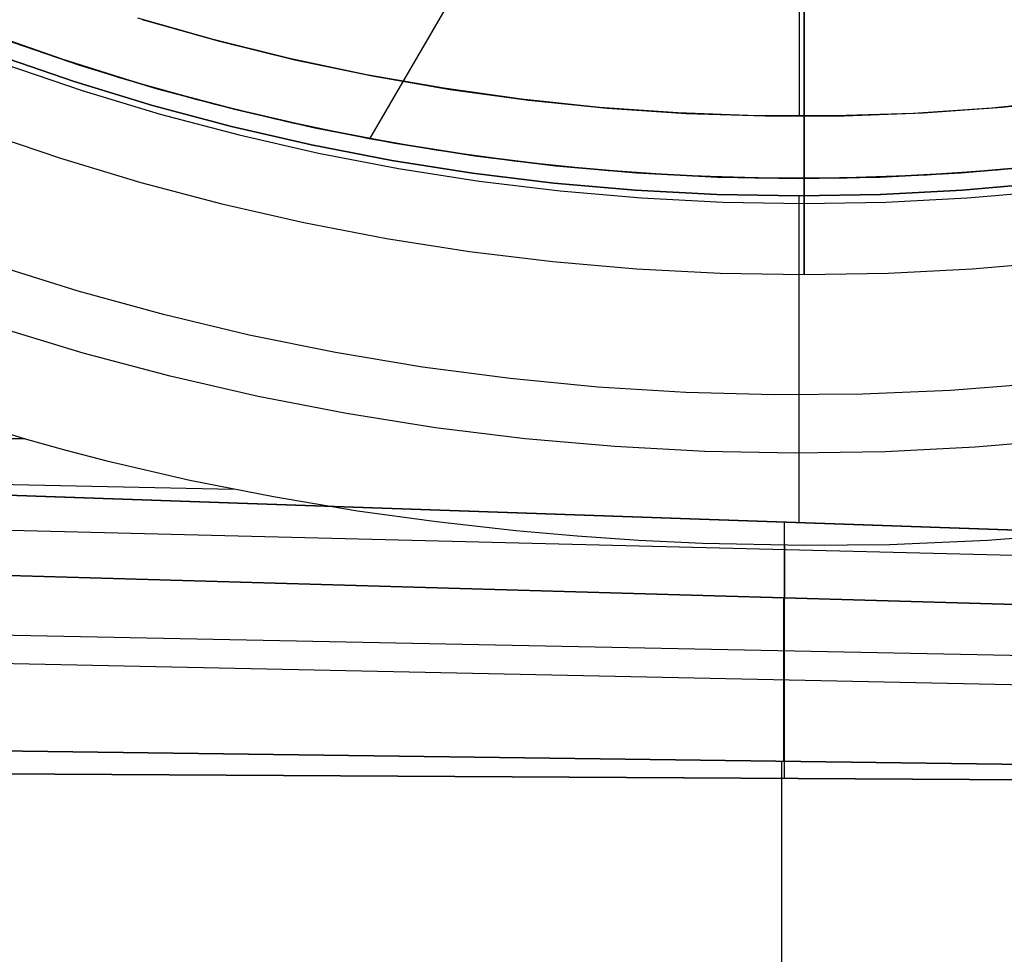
# Model space of a CAD drawing. Header units: millimetres. Extents: x 10871 to 12032, y -2698 to -1680.
# Tile 32 of 183: x 11426 to 11458, y -2147 to -2117. Entities that reach past the tile are written whole.
import ezdxf

# ---------------------------------------------------------------- set-up
doc = ezdxf.new("R2010")
doc.units = ezdxf.units.MM
doc.layers.add('1', color=7, linetype='Continuous')
doc.layers.add('color', color=7, linetype='Continuous')

msp = doc.modelspace()

# ---------------------------------------------------------------- linework, layer by layer
at = {"layer": '1', "color": 7, "true_color": 0xffffff}
for p, q in [((11451.555, -2123.11, 71.704), (11451.555, -1971.499, 71.704)), ((11451.555, -1971.499, 71.704), (11451.555, -2123.11, 71.704)), ((11451.555, -2125.391, 69.704), (11451.555, -2096.805, 69.704)), ((11451.555, -2096.805, 69.704), (11451.555, -2125.391, 69.704)), ((11451.439, -2097.3, 34.804), (11437.597, -2121.027, 34.804)), ((11451.555, -2123.11, 71.704), (11451.555, -2105.112, 208.385)), ((11451.555, -2105.112, 208.385), (11451.555, -2123.11, 71.704)), ((11451.555, -2125.391, 69.704), (11451.555, -2107.355, 206.672)), ((11451.555, -2107.355, 206.672), (11451.555, -2125.391, 69.704)), ((11428.298, -2118.663, 46.606), (11425.832, -2117.818, 46.606)), ((11428.298, -2118.663, 46.606), (11425.832, -2117.818, 46.606)), ((11425.832, -2117.818, 34.804), (11428.298, -2118.663, 34.804)), ((11428.298, -2118.663, 40.705), (11425.832, -2117.818, 40.705)), ((11428.298, -2118.663, 34.804), (11425.832, -2117.818, 34.804)), ((11428.127, -2119.192, 65.998), (11425.643, -2118.34, 65.998)), ((11425.643, -2118.34, 65.998), (11428.127, -2119.192, 65.998)), ((11425.901, -2118.637, 71.704), (11428.378, -2119.48, 71.704)), ((11425.901, -2118.637, 71.704), (11428.378, -2119.48, 71.704)), ((11430.791, -2119.422, 46.606), (11428.298, -2118.663, 46.606)), ((11430.791, -2119.422, 46.606), (11428.298, -2118.663, 46.606)), ((11428.298, -2118.663, 34.804), (11430.791, -2119.422, 34.804)), ((11430.791, -2119.422, 40.705), (11428.298, -2118.663, 40.705)), ((11430.791, -2119.422, 34.804), (11428.298, -2118.663, 34.804)), ((11430.639, -2119.956, 65.998), (11428.127, -2119.192, 65.998)), ((11428.127, -2119.192, 65.998), (11430.639, -2119.956, 65.998)), ((11428.378, -2119.48, 71.704), (11430.883, -2120.237, 71.704)), ((11428.378, -2119.48, 71.704), (11430.883, -2120.237, 71.704)), ((11433.31, -2120.094, 46.606), (11430.791, -2119.422, 46.606)), ((11433.31, -2120.094, 46.606), (11430.791, -2119.422, 46.606)), ((11430.791, -2119.422, 34.804), (11433.31, -2120.094, 34.804)), ((11433.31, -2120.094, 40.705), (11430.791, -2119.422, 40.705)), ((11433.31, -2120.094, 34.804), (11430.791, -2119.422, 34.804)), ((11433.176, -2120.633, 65.998), (11430.639, -2119.956, 65.998)), ((11430.639, -2119.956, 65.998), (11433.176, -2120.633, 65.998)), ((11435.85, -2120.679, 46.606), (11433.31, -2120.094, 46.606)), ((11435.85, -2120.679, 46.606), (11433.31, -2120.094, 46.606)), ((11433.31, -2120.094, 34.804), (11435.85, -2120.679, 34.804)), ((11435.85, -2120.679, 40.705), (11433.31, -2120.094, 40.705)), ((11435.85, -2120.679, 34.804), (11433.31, -2120.094, 34.804)), ((11430.883, -2120.237, 71.704), (11433.413, -2120.907, 71.704)), ((11430.883, -2120.237, 71.704), (11433.413, -2120.907, 71.704)), ((11425.129, -2120.783, 69.704), (11427.681, -2121.652, 69.704)), ((11425.129, -2120.783, 69.704), (11427.681, -2121.652, 69.704)), ((11435.735, -2121.222, 65.998), (11433.176, -2120.633, 65.998)), ((11433.176, -2120.633, 65.998), (11435.735, -2121.222, 65.998)), ((11438.41, -2121.174, 46.606), (11435.85, -2120.679, 46.606)), ((11438.41, -2121.174, 46.606), (11435.85, -2120.679, 46.606)), ((11435.85, -2120.679, 34.804), (11438.41, -2121.174, 34.804)), ((11438.41, -2121.174, 40.705), (11435.85, -2120.679, 40.705)), ((11438.41, -2121.174, 34.804), (11435.85, -2120.679, 34.804)), ((11433.413, -2120.907, 71.704), (11435.964, -2121.49, 71.704)), ((11433.413, -2120.907, 71.704), (11435.964, -2121.49, 71.704)), ((11438.313, -2121.721, 65.998), (11435.735, -2121.222, 65.998)), ((11435.735, -2121.222, 65.998), (11438.313, -2121.721, 65.998)), ((11440.984, -2121.58, 46.606), (11438.41, -2121.174, 46.606)), ((11440.984, -2121.58, 46.606), (11438.41, -2121.174, 46.606)), ((11438.41, -2121.174, 34.804), (11440.984, -2121.58, 34.804)), ((11440.984, -2121.58, 40.705), (11438.41, -2121.174, 40.705)), ((11440.984, -2121.58, 34.804), (11438.41, -2121.174, 34.804)), ((11427.681, -2121.652, 69.704), (11430.262, -2122.431, 69.704)), ((11427.681, -2121.652, 69.704), (11430.262, -2122.431, 69.704)), ((11435.964, -2121.49, 71.704), (11438.534, -2121.984, 71.704)), ((11435.964, -2121.49, 71.704), (11438.534, -2121.984, 71.704)), ((11440.907, -2122.13, 65.998), (11438.313, -2121.721, 65.998)), ((11438.313, -2121.721, 65.998), (11440.907, -2122.13, 65.998)), ((11443.572, -2121.897, 46.606), (11440.984, -2121.58, 46.606)), ((11443.572, -2121.897, 46.606), (11440.984, -2121.58, 46.606)), ((11440.984, -2121.58, 34.804), (11443.572, -2121.897, 34.804)), ((11443.572, -2121.897, 40.705), (11440.984, -2121.58, 40.705)), ((11443.572, -2121.897, 34.804), (11440.984, -2121.58, 34.804)), ((11438.534, -2121.984, 71.704), (11441.12, -2122.388, 71.704)), ((11438.534, -2121.984, 71.704), (11441.12, -2122.388, 71.704)), ((11446.169, -2122.123, 46.606), (11443.572, -2121.897, 46.606)), ((11446.169, -2122.123, 46.606), (11443.572, -2121.897, 46.606)), ((11443.572, -2121.897, 34.804), (11446.169, -2122.123, 34.804)), ((11446.169, -2122.123, 40.705), (11443.572, -2121.897, 40.705)), ((11446.169, -2122.123, 34.804), (11443.572, -2121.897, 34.804)), ((11459.185, -2121.898, 46.606), (11456.588, -2122.124, 46.606)), ((11459.185, -2121.898, 46.606), (11456.588, -2122.124, 46.606)), ((11456.588, -2122.124, 34.804), (11459.185, -2121.898, 34.804)), ((11459.185, -2121.898, 40.705), (11456.588, -2122.124, 40.705)), ((11459.185, -2121.898, 34.804), (11456.588, -2122.124, 34.804)), ((11443.514, -2122.449, 65.998), (11440.907, -2122.13, 65.998)), ((11440.907, -2122.13, 65.998), (11443.514, -2122.449, 65.998)), ((11441.12, -2122.388, 71.704), (11443.717, -2122.704, 71.704)), ((11441.12, -2122.388, 71.704), (11443.717, -2122.704, 71.704)), ((11448.772, -2122.259, 46.606), (11446.169, -2122.123, 46.606)), ((11448.772, -2122.259, 46.606), (11446.169, -2122.123, 46.606)), ((11446.169, -2122.123, 34.804), (11448.772, -2122.259, 34.804)), ((11448.772, -2122.259, 40.705), (11446.169, -2122.123, 40.705)), ((11448.772, -2122.259, 34.804), (11446.169, -2122.123, 34.804)), ((11451.378, -2122.305, 46.606), (11448.772, -2122.259, 46.606)), ((11451.378, -2122.305, 46.606), (11448.772, -2122.259, 46.606)), ((11448.772, -2122.259, 34.804), (11451.378, -2122.305, 34.804)), ((11451.378, -2122.305, 40.705), (11448.772, -2122.259, 40.705)), ((11451.378, -2122.305, 34.804), (11448.772, -2122.259, 34.804)), ((11453.984, -2122.26, 46.606), (11451.378, -2122.305, 46.606)), ((11453.984, -2122.26, 46.606), (11451.378, -2122.305, 46.606)), ((11451.378, -2122.305, 34.804), (11453.984, -2122.26, 34.804)), ((11453.984, -2122.26, 40.705), (11451.378, -2122.305, 40.705)), ((11453.984, -2122.26, 34.804), (11451.378, -2122.305, 34.804)), ((11456.588, -2122.124, 46.606), (11453.984, -2122.26, 46.606)), ((11456.588, -2122.124, 46.606), (11453.984, -2122.26, 46.606)), ((11453.984, -2122.26, 34.804), (11456.588, -2122.124, 34.804)), ((11456.588, -2122.124, 40.705), (11453.984, -2122.26, 40.705)), ((11456.588, -2122.124, 34.804), (11453.984, -2122.26, 34.804)), ((11430.262, -2122.431, 69.704), (11432.867, -2123.122, 69.704)), ((11430.262, -2122.431, 69.704), (11432.867, -2123.122, 69.704)), ((11446.13, -2122.677, 65.998), (11443.514, -2122.449, 65.998)), ((11443.514, -2122.449, 65.998), (11446.13, -2122.677, 65.998)), ((11443.717, -2122.704, 71.704), (11446.325, -2122.929, 71.704)), ((11443.717, -2122.704, 71.704), (11446.325, -2122.929, 71.704)), ((11448.752, -2122.814, 65.998), (11446.13, -2122.677, 65.998)), ((11446.13, -2122.677, 65.998), (11448.752, -2122.814, 65.998)), ((11456.626, -2122.678, 65.998), (11454.004, -2122.815, 65.998)), ((11454.004, -2122.815, 65.998), (11456.626, -2122.678, 65.998)), ((11459.242, -2122.45, 65.998), (11456.626, -2122.678, 65.998)), ((11456.626, -2122.678, 65.998), (11459.242, -2122.45, 65.998)), ((11456.784, -2122.929, 71.704), (11459.392, -2122.704, 71.704)), ((11456.784, -2122.929, 71.704), (11459.392, -2122.704, 71.704)), ((11446.325, -2122.929, 71.704), (11448.938, -2123.065, 71.704)), ((11446.325, -2122.929, 71.704), (11448.938, -2123.065, 71.704)), ((11451.378, -2122.86, 65.998), (11448.752, -2122.814, 65.998)), ((11448.752, -2122.814, 65.998), (11451.378, -2122.86, 65.998)), ((11454.004, -2122.815, 65.998), (11451.378, -2122.86, 65.998)), ((11451.378, -2122.86, 65.998), (11454.004, -2122.815, 65.998)), ((11451.38, -2122.86, 65.998), (11451.38, -2133.356, 65.998)), ((11454.171, -2123.065, 71.704), (11456.784, -2122.929, 71.704)), ((11454.171, -2123.065, 71.704), (11456.784, -2122.929, 71.704)), ((11432.867, -2123.122, 69.704), (11435.495, -2123.722, 69.704)), ((11432.867, -2123.122, 69.704), (11435.495, -2123.722, 69.704)), ((11448.938, -2123.065, 71.704), (11451.555, -2123.11, 71.704)), ((11448.938, -2123.065, 71.704), (11451.555, -2123.11, 71.704)), ((11451.555, -2123.11, 71.704), (11454.171, -2123.065, 71.704)), ((11451.555, -2123.11, 71.704), (11454.171, -2123.065, 71.704)), ((11435.495, -2123.722, 69.704), (11438.143, -2124.23, 69.704)), ((11435.495, -2123.722, 69.704), (11438.143, -2124.23, 69.704)), ((11438.143, -2124.23, 69.704), (11440.806, -2124.647, 69.704)), ((11438.143, -2124.23, 69.704), (11440.806, -2124.647, 69.704)), ((11440.806, -2124.647, 69.704), (11443.482, -2124.972, 69.704)), ((11440.806, -2124.647, 69.704), (11443.482, -2124.972, 69.704)), ((11443.482, -2124.972, 69.704), (11446.167, -2125.205, 69.704)), ((11443.482, -2124.972, 69.704), (11446.167, -2125.205, 69.704)), ((11446.167, -2125.205, 69.704), (11448.859, -2125.344, 69.704)), ((11446.167, -2125.205, 69.704), (11448.859, -2125.344, 69.704)), ((11454.25, -2125.344, 69.704), (11456.942, -2125.205, 69.704)), ((11454.25, -2125.344, 69.704), (11456.942, -2125.205, 69.704)), ((11456.942, -2125.205, 69.704), (11459.627, -2124.972, 69.704)), ((11456.942, -2125.205, 69.704), (11459.627, -2124.972, 69.704)), ((11448.859, -2125.344, 69.704), (11451.555, -2125.391, 69.704)), ((11448.859, -2125.344, 69.704), (11451.555, -2125.391, 69.704)), ((11451.555, -2125.391, 69.704), (11454.25, -2125.344, 69.704)), ((11451.555, -2125.391, 69.704), (11454.25, -2125.344, 69.704)), ((11423.842, -2129.808, 59.909), (11426.547, -2130.662, 59.909)), ((11423.842, -2129.808, 59.909), (11426.547, -2130.662, 59.909)), ((11426.547, -2130.662, 59.909), (11392.282, -2130.058, 59.909)), ((11392.282, -2130.058, 59.909), (11426.547, -2130.662, 59.909)), ((11426.547, -2130.662, 59.909), (11427.852, -2131.025, 59.905)), ((11426.547, -2130.662, 59.909), (11427.852, -2131.025, 59.905)), ((11427.852, -2131.025, 59.905), (11429.171, -2131.366, 59.901)), ((11427.852, -2131.025, 59.905), (11429.171, -2131.366, 59.901)), ((11392.278, -2131.31, 65.998), (11509.561, -2135.371, 65.998)), ((11509.561, -2135.371, 65.998), (11392.278, -2131.31, 65.998)), ((11392.278, -2131.402, 59.87), (11433.241, -2132.275, 59.883)), ((11429.171, -2131.366, 59.901), (11431.837, -2131.985, 59.89)), ((11429.171, -2131.366, 59.901), (11431.837, -2131.985, 59.89)), ((11431.837, -2131.985, 59.89), (11434.525, -2132.518, 59.878)), ((11431.837, -2131.985, 59.89), (11434.525, -2132.518, 59.878)), ((11392.274, -2132.745, 59.791), (11509.558, -2135.678, 59.902)), ((11434.525, -2132.518, 59.878), (11437.214, -2132.969, 59.867)), ((11434.525, -2132.518, 59.878), (11437.214, -2132.969, 59.867)), ((11437.214, -2132.969, 59.867), (11439.754, -2133.321, 59.859)), ((11437.214, -2132.969, 59.867), (11439.754, -2133.321, 59.859)), ((11439.754, -2133.321, 59.859), (11442.302, -2133.607, 59.853)), ((11439.754, -2133.321, 59.859), (11442.302, -2133.607, 59.853)), ((11450.905, -2133.34, 65.998), (11450.905, -2136.088, 65.858)), ((11442.302, -2133.607, 59.853), (11444.269, -2133.781, 59.85)), ((11442.302, -2133.607, 59.853), (11444.269, -2133.781, 59.85)), ((11457.433, -2133.917, 59.866), (11460.397, -2133.692, 59.875)), ((11457.433, -2133.917, 59.866), (11460.397, -2133.692, 59.875)), ((11392.27, -2134.083, 59.673), (11509.541, -2137.453, 59.894)), ((11509.541, -2137.453, 59.894), (11392.27, -2134.083, 59.673)), ((11444.269, -2133.781, 59.85), (11446.239, -2133.916, 59.848)), ((11444.269, -2133.781, 59.85), (11446.239, -2133.916, 59.848)), ((11446.239, -2133.916, 59.848), (11448.286, -2134.014, 59.849)), ((11446.239, -2133.916, 59.848), (11448.286, -2134.014, 59.849)), ((11448.286, -2134.014, 59.849), (11451.569, -2134.081, 59.852)), ((11448.286, -2134.014, 59.849), (11451.569, -2134.081, 59.852)), ((11450.931, -2135.769, 59.783), (11450.931, -2134.077, 59.851)), ((11451.569, -2134.081, 59.852), (11454.283, -2134.051, 59.857)), ((11451.569, -2134.081, 59.852), (11454.283, -2134.051, 59.857)), ((11454.283, -2134.051, 59.857), (11457.433, -2133.917, 59.866)), ((11454.283, -2134.051, 59.857), (11457.433, -2133.917, 59.866)), ((11450.897, -2141.014, 59.381), (11450.897, -2135.768, 59.783)), ((11392.264, -2136.281, 65.574), (11509.53, -2138.646, 65.953)), ((11450.905, -2136.088, 65.858), (11450.905, -2138.832, 65.653)), ((11392.261, -2137.169, 59.335), (11509.52, -2139.621, 59.879)), ((11450.905, -2138.832, 65.653), (11450.905, -2141.57, 65.383)), ((11509.5, -2141.788, 59.865), (11392.253, -2140.24, 58.896)), ((11392.253, -2140.24, 58.896), (11509.5, -2141.788, 59.865)), ((11450.828, -2149.151, 58.253), (11450.828, -2141.013, 59.38)), ((11392.25, -2141.222, 64.896), (11509.499, -2141.918, 65.87)), ((11509.499, -2141.918, 65.87), (11392.25, -2141.222, 64.896)), ((11450.827, -2141.57, 65.382), (11450.827, -2149.661, 64.27))]:
    msp.add_line(p, q, dxfattribs=at)
at = {"layer": 'color'}
for p, q in [((11451.384, -1974.305, 34.804), (11451.384, -2120.305, 34.804)), ((11432.588, -2117.844, 34.804), (11430.165, -2117.153, 34.804)), ((11435.034, -2118.45, 34.804), (11432.588, -2117.844, 34.804)), ((11437.5, -2118.972, 34.804), (11435.034, -2118.45, 34.804)), ((11439.982, -2119.409, 34.804), (11437.5, -2118.972, 34.804)), ((11442.477, -2119.759, 34.804), (11439.982, -2119.409, 34.804)), ((11444.983, -2120.024, 34.804), (11442.477, -2119.759, 34.804)), ((11460.075, -2119.785, 34.804), (11457.569, -2120.042, 34.804)), ((11447.497, -2120.201, 34.804), (11444.983, -2120.024, 34.804)), ((11457.569, -2120.042, 34.804), (11455.054, -2120.212, 34.804)), ((11450.015, -2120.292, 34.804), (11447.497, -2120.201, 34.804)), ((11452.536, -2120.296, 34.804), (11450.015, -2120.292, 34.804)), ((11455.054, -2120.212, 34.804), (11452.536, -2120.296, 34.804))]:
    msp.add_line(p, q, dxfattribs=at)
at = {"layer": 'color', "color": 254, "true_color": 0xcad1ee}
for p, q in [((11432.588, -2117.844, 34.804), (11430.165, -2117.153, 34.804)), ((11432.588, -2117.844, 24.703), (11430.165, -2117.153, 24.703)), ((11430.303, -2117.195, 14.602), (11432.744, -2117.885, 14.602)), ((11427.119, -2118.271, 34.804), (11424.684, -2117.392, 34.804)), ((11427.119, -2118.271, 24.276), (11424.684, -2117.392, 24.276)), ((11427.733, -2118.478, 13.749), (11425.317, -2117.629, 13.749)), ((11435.034, -2118.45, 34.804), (11432.588, -2117.844, 34.804)), ((11435.034, -2118.45, 24.703), (11432.588, -2117.844, 24.703)), ((11432.744, -2117.885, 14.602), (11435.208, -2118.49, 14.602)), ((11429.583, -2119.067, 34.804), (11427.119, -2118.271, 34.804)), ((11429.583, -2119.067, 24.276), (11427.119, -2118.271, 24.276)), ((11430.177, -2119.244, 13.749), (11427.733, -2118.478, 13.749)), ((11437.5, -2118.972, 34.804), (11435.034, -2118.45, 34.804)), ((11437.5, -2118.972, 24.703), (11435.034, -2118.45, 24.703)), ((11435.208, -2118.49, 14.602), (11437.691, -2119.009, 14.602)), ((11432.073, -2119.776, 34.804), (11429.583, -2119.067, 34.804)), ((11432.073, -2119.776, 24.276), (11429.583, -2119.067, 24.276)), ((11439.982, -2119.409, 34.804), (11437.5, -2118.972, 34.804)), ((11439.982, -2119.409, 24.703), (11437.5, -2118.972, 24.703)), ((11437.691, -2119.009, 14.602), (11440.191, -2119.442, 14.602)), ((11432.645, -2119.926, 13.749), (11430.177, -2119.244, 13.749)), ((11442.477, -2119.759, 34.804), (11439.982, -2119.409, 34.804)), ((11442.477, -2119.759, 24.703), (11439.982, -2119.409, 24.703)), ((11440.191, -2119.442, 14.602), (11442.705, -2119.787, 14.602)), ((11434.586, -2120.4, 34.804), (11432.073, -2119.776, 34.804)), ((11434.586, -2120.4, 24.276), (11432.073, -2119.776, 24.276)), ((11444.983, -2120.024, 34.804), (11442.477, -2119.759, 34.804)), ((11444.983, -2120.024, 24.703), (11442.477, -2119.759, 24.703)), ((11442.705, -2119.787, 14.602), (11445.229, -2120.045, 14.602)), ((11460.075, -2119.785, 34.804), (11457.569, -2120.042, 34.804)), ((11460.075, -2119.785, 24.703), (11457.569, -2120.042, 24.703)), ((11457.899, -2120.013, 14.602), (11460.421, -2119.743, 14.602)), ((11435.135, -2120.524, 13.749), (11432.645, -2119.926, 13.749)), ((11447.497, -2120.201, 34.804), (11444.983, -2120.024, 34.804)), ((11447.497, -2120.201, 24.703), (11444.983, -2120.024, 24.703)), ((11445.229, -2120.045, 14.602), (11447.76, -2120.215, 14.602)), ((11457.569, -2120.042, 34.804), (11455.054, -2120.212, 34.804)), ((11457.569, -2120.042, 24.703), (11455.054, -2120.212, 24.703)), ((11455.368, -2120.196, 14.602), (11457.899, -2120.013, 14.602)), ((11437.119, -2120.936, 34.804), (11434.586, -2120.4, 34.804)), ((11437.119, -2120.936, 24.276), (11434.586, -2120.4, 24.276)), ((11450.015, -2120.292, 34.804), (11447.497, -2120.201, 34.804)), ((11450.015, -2120.292, 24.703), (11447.497, -2120.201, 24.703)), ((11447.76, -2120.215, 14.602), (11450.296, -2120.297, 14.602)), ((11452.536, -2120.296, 34.804), (11450.015, -2120.292, 34.804)), ((11452.536, -2120.296, 24.703), (11450.015, -2120.292, 24.703)), ((11450.296, -2120.297, 14.602), (11452.833, -2120.29, 14.602)), ((11455.054, -2120.212, 34.804), (11452.536, -2120.296, 34.804)), ((11455.054, -2120.212, 24.703), (11452.536, -2120.296, 24.703)), ((11452.833, -2120.29, 14.602), (11455.368, -2120.196, 14.602)), ((11437.645, -2121.036, 13.749), (11435.135, -2120.524, 13.749)), ((11439.669, -2121.384, 34.804), (11437.119, -2120.936, 34.804)), ((11439.669, -2121.384, 24.276), (11437.119, -2120.936, 24.276)), ((11440.17, -2121.462, 13.749), (11437.645, -2121.036, 13.749)), ((11442.233, -2121.744, 34.804), (11439.669, -2121.384, 34.804)), ((11442.233, -2121.744, 24.276), (11439.669, -2121.384, 24.276)), ((11442.708, -2121.801, 13.749), (11440.17, -2121.462, 13.749)), ((11444.808, -2122.016, 34.804), (11442.233, -2121.744, 34.804)), ((11444.808, -2122.016, 24.276), (11442.233, -2121.744, 24.276)), ((11445.257, -2122.054, 13.749), (11442.708, -2121.801, 13.749)), ((11447.391, -2122.198, 34.804), (11444.808, -2122.016, 34.804)), ((11447.391, -2122.198, 24.276), (11444.808, -2122.016, 24.276)), ((11447.812, -2122.22, 13.749), (11445.257, -2122.054, 13.749)), ((11457.738, -2122.035, 34.804), (11455.155, -2122.21, 34.804)), ((11457.738, -2122.035, 24.276), (11455.155, -2122.21, 24.276)), ((11458.046, -2122.008, 13.749), (11455.492, -2122.192, 13.749)), ((11460.314, -2121.771, 34.804), (11457.738, -2122.035, 34.804)), ((11460.314, -2121.771, 24.276), (11457.738, -2122.035, 24.276)), ((11449.978, -2122.292, 34.804), (11447.391, -2122.198, 34.804)), ((11449.978, -2122.292, 24.276), (11447.391, -2122.198, 24.276)), ((11450.372, -2122.298, 13.749), (11447.812, -2122.22, 13.749)), ((11452.567, -2122.295, 34.804), (11449.978, -2122.292, 34.804)), ((11452.567, -2122.295, 24.276), (11449.978, -2122.292, 24.276)), ((11452.933, -2122.289, 13.749), (11450.372, -2122.298, 13.749)), ((11455.155, -2122.21, 34.804), (11452.567, -2122.295, 34.804)), ((11455.155, -2122.21, 24.276), (11452.567, -2122.295, 24.276)), ((11455.492, -2122.192, 13.749), (11452.933, -2122.289, 13.749)), ((11428.256, -2125.924, 8.613), (11425.554, -2125.078, 8.613)), ((11430.985, -2126.676, 8.613), (11428.256, -2125.924, 8.613)), ((11433.739, -2127.333, 8.613), (11430.985, -2126.676, 8.613)), ((11428.409, -2127.91, 9.992), (11425.64, -2127.069, 9.992)), ((11436.514, -2127.895, 8.613), (11433.739, -2127.333, 8.613)), ((11431.205, -2128.655, 9.992), (11428.409, -2127.91, 9.992)), ((11439.306, -2128.36, 8.613), (11436.514, -2127.895, 8.613)), ((11442.113, -2128.729, 8.613), (11439.306, -2128.36, 8.613)), ((11434.025, -2129.303, 9.992), (11431.205, -2128.655, 9.992)), ((11444.931, -2129, 8.613), (11442.113, -2128.729, 8.613)), ((11447.757, -2129.175, 8.613), (11444.931, -2129, 8.613)), ((11459.069, -2128.894, 8.613), (11456.246, -2129.111, 8.613)), ((11436.865, -2129.854, 9.992), (11434.025, -2129.303, 9.992)), ((11450.587, -2129.251, 8.613), (11447.757, -2129.175, 8.613)), ((11453.418, -2129.23, 8.613), (11450.587, -2129.251, 8.613)), ((11456.246, -2129.111, 8.613), (11453.418, -2129.23, 8.613)), ((11439.723, -2130.305, 9.992), (11436.865, -2129.854, 9.992)), ((11442.595, -2130.659, 9.992), (11439.723, -2130.305, 9.992)), ((11445.477, -2130.912, 9.992), (11442.595, -2130.659, 9.992)), ((11448.367, -2131.066, 9.992), (11445.477, -2130.912, 9.992)), ((11459.925, -2130.684, 9.992), (11457.042, -2130.929, 9.992)), ((11451.259, -2131.12, 9.992), (11448.367, -2131.066, 9.992)), ((11454.153, -2131.075, 9.992), (11451.259, -2131.12, 9.992)), ((11457.042, -2130.929, 9.992), (11454.153, -2131.075, 9.992))]:
    msp.add_line(p, q, dxfattribs=at)

doc.saveas('drawing.dxf')
